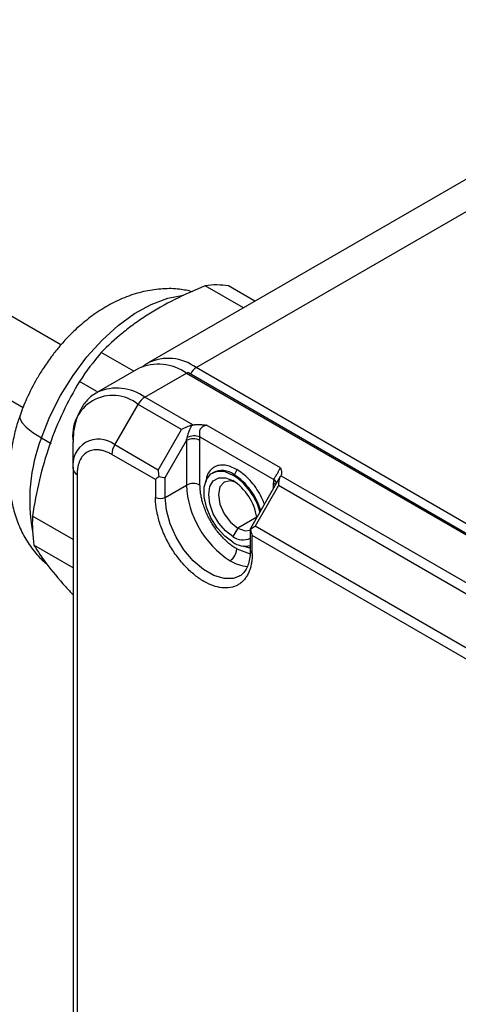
# Model space of a CAD drawing. Header units: millimetres. Extents: x 0 to 864, y 0 to 559.
# Tile 20 of 25: x 650 to 682, y 444 to 516. Entities that reach past the tile are written whole.
import ezdxf

# ---------------------------------------------------------------- set-up
doc = ezdxf.new("R2010")
doc.units = ezdxf.units.MM

msp = doc.modelspace()

# ---------------------------------------------------------------- linework, layer by layer
for p, q in [((652.628, 492.066), (611.532, 515.791)), ((607.921, 511.73), (649.863, 487.518)), ((690.537, 508.971), (659, 490.765)), ((662.499, 490.419), (694.036, 508.625)), ((665.953, 494.78), (663.168, 496.387)), ((666.79, 495.263), (664.862, 496.375)), ((657.94, 490.154), (655.574, 491.52)), ((658.292, 490.357), (655.262, 488.608)), ((658.762, 488.261), (661.792, 490.011)), ((661.792, 490.011), (720.193, 456.297)), ((720.343, 456.312), (661.942, 490.026)), ((721.253, 456.501), (662.499, 490.419)), ((655.261, 488.666), (653.985, 489.403)), ((656.555, 484.777), (658.262, 487.733)), ((661.444, 485.896), (658.262, 487.733)), ((662.271, 486.235), (658.762, 488.261)), ((668.665, 483.104), (663.263, 486.222)), ((659.737, 482.94), (661.444, 485.896)), ((651.202, 485.288), (651.91, 484.88)), ((653.519, 483.024), (653.519, 484.995)), ((659.737, 482.94), (656.555, 484.777)), ((660.237, 482.412), (661.792, 485.106)), ((661.792, 485.106), (661.792, 481.846)), ((662.768, 485.365), (668.17, 482.247)), ((662.782, 481.846), (662.782, 485.106)), ((659.529, 482.243), (656.347, 484.08)), ((653.519, 483.024), (653.519, 443.013)), ((653.812, 482.615), (653.812, 442.605)), ((663.757, 482.77), (663.686, 482.73)), ((665.186, 482.581), (665.257, 482.622)), ((659.529, 482.243), (659.529, 480.948)), ((660.237, 480.948), (660.237, 482.412)), ((668.644, 482.462), (666.461, 478.68)), ((668.156, 481.616), (668.156, 482.004)), ((713.183, 456.845), (668.687, 482.531)), ((660.237, 480.948), (661.792, 481.846)), ((668.515, 481.814), (666.808, 478.858)), ((712.355, 456.506), (668.515, 481.814)), ((653.519, 477.87), (650.551, 479.584)), ((666.924, 479.502), (665.54, 478.702)), ((665.54, 478.702), (665.186, 478.09)), ((666.454, 478.653), (666.454, 477.07)), ((710.648, 453.549), (666.808, 478.858)), ((666.6, 476.866), (666.6, 478.161)), ((710.441, 452.852), (666.6, 478.161)), ((653.519, 475.802), (650.655, 477.455)), ((665.469, 477.192), (666.441, 476.845))]:
    msp.add_line(p, q)
at = {"flags": 128}
for points in [[(651.202, 485.288), (651.831, 486.852), (652.607, 488.38), (653.514, 489.838), (654.532, 491.193), (655.637, 492.415), (656.805, 493.477), (658.01, 494.354), (659.225, 495.028), (660.423, 495.483), (661.577, 495.709), (661.611, 495.712)], [(649.638, 486.918), (649.626, 486.725), (649.77, 486.418), (650.09, 486.068), (650.573, 485.686), (651.202, 485.288)], [(665.186, 477.682), (664.589, 478.126), (664.039, 478.733), (663.583, 479.453), (663.257, 480.228), (663.087, 480.995), (663.087, 481.692), (663.257, 482.263), (663.583, 482.661), (664.039, 482.854), (664.589, 482.827), (665.186, 482.581)], [(665.186, 478.09), (664.64, 478.505), (664.147, 479.08), (663.756, 479.757), (663.505, 480.471), (663.419, 481.152), (663.505, 481.733), (663.756, 482.157), (664.147, 482.383), (664.64, 482.388), (665.186, 482.173)], [(665.373, 482.053), (664.999, 482.157), (664.54, 482.068), (664.233, 481.715), (664.126, 481.152), (664.233, 480.465), (664.54, 479.758), (664.999, 479.139), (665.54, 478.702)], [(668.156, 482.004), (668.243, 481.943), (668.306, 481.875)], [(665.652, 475.204), (665.226, 475.043), (664.547, 475.024), (663.802, 475.242), (663.035, 475.685), (662.29, 476.327), (661.611, 477.13), (661.037, 478.049), (660.601, 479.03), (660.329, 480.015), (660.237, 480.948)], [(665.54, 478.702), (666.081, 478.514), (666.454, 478.562)]]:
    msp.add_lwpolyline(points, dxfattribs=at)
for centre, radius, start, end in [((663.975, 490.708), 5.736, 81.10182, 98.08487), ((672.162, 477.408), 21.778, 139.61264, 146.58113), ((659.742, 487.149), 3.521, 54.38242, 114.30712), ((660.462, 487.655), 3.434, 53.61641, 115.95865), ((661.88, 489.888), 0.151, 65.69288, 125.61758), ((663.071, 489.522), 1.063, 122.54138, 156.96028), ((656.41, 485.464), 2.929, 50.79671, 189.21404), ((656.707, 485.388), 3.532, 54.43503, 113.70558), ((659.525, 487.037), 1.443, 121.95467, 151.14439), ((662.873, 480.738), 12.526, 158.70046, 190.48139), ((655.37, 483.324), 1.875, 50.79671, 189.21404), ((657.789, 484.03), 1.443, 148.85627, 178.0435), ((662.287, 484.151), 1.076, 62.60967, 117.39033), ((662.36, 484.202), 1.233, 70.67563, 114.47303), ((654.019, 483.074), 0.503, 185.6948, 245.62534), ((664.381, 481.425), 1.483, 53.8034, 114.88614), ((662.625, 478.633), 4.706, 15.49245, 57.0255), ((665.009, 483.01), 0.461, 302.60548, 357.39452), ((662.73, 478.7), 4.665, 15.98933, 57.20212), ((662.287, 480.891), 1.076, 62.60967, 117.39033), ((663.085, 478.905), 3.885, 8.83902, 57.25937), ((667.918, 481.859), 0.463, 14.93176, 56.98145), ((668.701, 482.16), 6.916, 182.60548, 237.39452), ((659.883, 481.63), 0.769, 242.60967, 297.39033), ((661.918, 479.075), 11.378, 177.43846, 188.18668), ((665.911, 479.055), 1.207, 233.07751, 296.72155), ((666.097, 478.982), 1.587, 235.00161, 283.01131), ((664.394, 477.241), 1.076, 302.60548, 357.39452), ((666.704, 477.095), 0.251, 185.6948, 245.62534), ((666.507, 478.785), 2.89, 237.97729, 264.75827)]:
    msp.add_arc(centre, radius, start, end)
for centre, start_param, end_param in [((659.883, 482.616), 4.570981, 5.582727), ((666.954, 478.534), 3.056653, 3.45288)]:
    msp.add_ellipse(centre, major_axis=(0.498, -0.133), ratio=0.317765, start_param=start_param, end_param=end_param)
for points, knots in [([(663.168, 496.387), (662.396, 496.072), (661.651, 495.738), (660.23, 495.023), (659.554, 494.641), (658.597, 494.029), (658.288, 493.819), (657.688, 493.385), (657.399, 493.161), (656.564, 492.479), (656.052, 492.006), (655.574, 491.52)], [0, 0, 0, 0, 0.25, 0.25, 0.5, 0.5, 0.625, 0.625, 0.75, 0.75, 1, 1, 1, 1]), ([(662.235, 495.951), (661.922, 496.021), (661.21, 496.181), (660.056, 496.185), (658.806, 496.022), (657.556, 495.659), (656.335, 495.115), (655.182, 494.414), (654.138, 493.608), (653.238, 492.761), (652.51, 491.956), (651.883, 491.162), (651.349, 490.402), (651.025, 489.859), (650.878, 489.613)], [0, 0, 0, 0, 0.071107, 0.161921, 0.255471, 0.352134, 0.451197, 0.550355, 0.645966, 0.733513, 0.810301, 0.871107, 0.941574, 1, 1, 1, 1]), ([(658.963, 490.715), (658.864, 490.669), (658.723, 490.604), (658.618, 490.49), (658.588, 490.457)], [0, 0, 0, 0, 0.708896, 1, 1, 1, 1]), ([(650.878, 489.613), (650.615, 489.126), (650.249, 488.445), (649.86, 487.534), (649.718, 487.123), (649.647, 486.916)], [0, 0, 0, 0, 0.5557258, 0.7762411, 1, 1, 1, 1]), ([(653.985, 489.403), (653.555, 488.681), (653.153, 487.937), (652.42, 486.394), (652.089, 485.595), (651.798, 484.764)], [0, 0, 0, 0, 0.5, 0.5, 1, 1, 1, 1]), ([(655.307, 488.606), (655.161, 488.526), (654.763, 488.306), (654.277, 487.753), (653.862, 487.017), (653.62, 486.195), (653.514, 485.511), (653.529, 485.092), (653.533, 484.989)], [0, 0, 0, 0, 0.1242435, 0.3397412, 0.5373043, 0.7375657, 0.9355591, 1, 1, 1, 1]), ([(649.647, 486.916), (649.598, 486.785), (649.422, 486.305), (649.193, 485.438), (648.971, 484.307), (648.854, 483.123), (648.859, 481.915), (649.004, 480.707), (649.302, 479.529), (649.757, 478.406), (650.382, 477.374), (650.99, 476.602), (651.433, 476.238), (651.565, 476.129)], [0, 0, 0, 0, 0.033982, 0.124266, 0.22101, 0.321998, 0.426262, 0.532283, 0.638743, 0.744751, 0.850163, 0.955426, 1, 1, 1, 1]), ([(662.189, 486.215), (662.061, 486.175), (661.93, 486.128), (661.677, 486.021), (661.556, 485.961), (661.444, 485.896)], [0, 0, 0, 0, 0.5, 0.5, 1, 1, 1, 1]), ([(661.85, 485.324), (661.858, 485.359), (661.876, 485.431), (661.907, 485.543), (661.944, 485.66), (661.999, 485.813), (662.076, 486.002), (662.151, 486.144), (662.189, 486.215)], [0, 0, 0, 0, 0.116872, 0.238934, 0.366566, 0.500101, 0.749429, 1, 1, 1, 1]), ([(662.271, 486.235), (662.301, 486.24), (662.36, 486.25), (662.448, 486.259), (662.533, 486.264), (662.615, 486.266), (662.693, 486.265), (662.784, 486.262), (662.892, 486.255), (663.015, 486.244), (663.118, 486.234), (663.201, 486.227), (663.242, 486.224), (663.263, 486.222)], [0, 0, 0, 0, 0.093602, 0.182855, 0.267903, 0.349034, 0.426644, 0.501181, 0.624281, 0.750252, 0.875032, 0.937005, 1, 1, 1, 1]), ([(663.263, 486.222), (663.244, 486.216), (663.202, 486.202), (663.116, 486.168), (663.004, 486.115), (662.886, 486.032), (662.797, 485.923), (662.746, 485.79), (662.734, 485.67), (662.737, 485.57), (662.745, 485.5), (662.756, 485.431), (662.764, 485.387), (662.768, 485.365)], [0, 0, 0, 0, 0.056936, 0.125069, 0.250045, 0.382395, 0.499254, 0.612482, 0.749242, 0.811656, 0.874448, 0.93721, 1, 1, 1, 1]), ([(651.798, 484.764), (651.508, 483.934), (651.262, 483.085), (650.851, 481.356), (650.685, 480.476), (650.551, 479.584)], [0, 0, 0, 0, 0.5, 0.5, 1, 1, 1, 1]), ([(662.782, 485.106), (662.782, 485.149), (662.78, 485.233), (662.772, 485.321), (662.768, 485.365)], [0, 0, 0, 0, 0.501035, 1, 1, 1, 1]), ([(656.347, 484.08), (656.302, 484.105), (656.21, 484.156), (656.074, 484.222), (655.939, 484.279), (655.806, 484.327), (655.673, 484.365), (655.543, 484.394), (655.295, 484.433), (654.945, 484.427), (654.543, 484.278), (654.213, 484.004), (654.017, 483.678), (653.909, 483.377), (653.853, 483.141), (653.818, 482.888), (653.814, 482.707), (653.812, 482.615)], [0, 0, 0, 0, 0.0345529, 0.0688588, 0.1030173, 0.1371289, 0.171295, 0.2056161, 0.2401916, 0.3700626, 0.5000288, 0.6298999, 0.7598662, 0.8201525, 0.87991, 0.9396791, 1, 1, 1, 1]), ([(665.469, 482.989), (665.176, 483.123), (664.723, 483.328), (664.179, 483.306), (663.807, 483.173), (663.509, 482.916), (663.272, 482.572), (663.233, 482.235), (663.214, 482.07)], [0, 0, 0, 0, 0.27033, 0.417356, 0.564498, 0.711524, 0.858666, 1, 1, 1, 1]), ([(659.737, 482.94), (659.737, 482.866), (659.74, 482.788), (659.751, 482.635), (659.76, 482.557), (659.771, 482.478)], [0, 0, 0, 0, 0.5, 0.5, 1, 1, 1, 1]), ([(667.488, 480.458), (667.466, 480.522), (667.374, 480.79), (667.127, 481.254), (666.761, 481.817), (666.215, 482.466), (665.762, 482.784), (665.469, 482.989)], [0, 0, 0, 0, 0.060065, 0.254411, 0.448602, 0.642948, 1, 1, 1, 1]), ([(668.17, 482.247), (668.175, 482.261), (668.185, 482.294), (668.218, 482.359), (668.275, 482.443), (668.352, 482.55), (668.427, 482.667), (668.491, 482.793), (668.537, 482.893), (668.574, 482.969), (668.601, 483.02), (668.63, 483.066), (668.653, 483.091), (668.665, 483.104)], [0, 0, 0, 0, 0.056936, 0.125069, 0.250045, 0.382395, 0.499254, 0.612482, 0.749242, 0.811656, 0.874448, 0.93721, 1, 1, 1, 1]), ([(668.665, 483.104), (668.671, 483.08), (668.682, 483.032), (668.703, 482.961), (668.722, 482.89), (668.736, 482.812), (668.742, 482.727), (668.731, 482.631), (668.702, 482.565), (668.687, 482.531)], [0, 0, 0, 0, 0.124733, 0.249605, 0.376547, 0.499071, 0.652058, 0.817917, 1, 1, 1, 1]), ([(668.657, 482.481), (668.602, 482.399), (668.568, 482.296), (668.524, 482.068), (668.515, 481.944), (668.515, 481.814)], [0, 0, 0, 0, 0.5, 0.5, 1, 1, 1, 1]), ([(665.469, 477.192), (665.421, 477.221), (665.324, 477.278), (665.179, 477.376), (665.036, 477.48), (664.895, 477.593), (664.755, 477.714), (664.616, 477.843), (664.44, 478.019), (664.231, 478.25), (663.995, 478.545), (663.772, 478.862), (663.566, 479.195), (663.38, 479.541), (663.217, 479.892), (663.079, 480.245), (662.969, 480.588), (662.885, 480.92), (662.826, 481.238), (662.789, 481.549), (662.784, 481.747), (662.782, 481.846)], [0, 0, 0, 0, 0.034532, 0.068817, 0.102954, 0.137045, 0.171189, 0.205489, 0.240042, 0.30431, 0.368667, 0.434303, 0.500029, 0.565665, 0.631391, 0.695659, 0.760016, 0.820266, 0.879986, 0.939718, 1, 1, 1, 1]), ([(666.6, 476.866), (666.6, 476.802), (666.598, 476.674), (666.586, 476.488), (666.567, 476.309), (666.54, 476.136), (666.505, 475.969), (666.462, 475.808), (666.412, 475.653), (666.332, 475.449), (666.21, 475.21), (666.028, 474.956), (665.814, 474.741), (665.488, 474.512), (665.017, 474.342), (664.389, 474.329), (663.732, 474.487), (663.065, 474.8), (662.398, 475.256), (661.741, 475.858), (661.113, 476.596), (660.547, 477.453), (660.163, 478.221), (659.92, 478.841), (659.774, 479.296), (659.662, 479.742), (659.585, 480.164), (659.538, 480.569), (659.532, 480.822), (659.529, 480.948)], [0, 0, 0, 0, 0.015128, 0.030157, 0.045119, 0.060048, 0.074978, 0.089943, 0.104977, 0.120112, 0.152276, 0.184472, 0.21732, 0.250201, 0.315842, 0.38012, 0.440076, 0.500065, 0.560021, 0.620011, 0.684288, 0.749929, 0.81557, 0.847734, 0.87993, 0.910806, 0.941715, 0.970849, 1, 1, 1, 1]), ([(650.655, 477.455), (650.941, 477.016), (651.519, 476.128), (652.579, 474.855), (653.337, 474.045), (653.519, 473.85)], [0, 0, 0, 0, 0.426045, 0.862396, 1, 1, 1, 1]), ([(666.446, 477.076), (666.446, 476.953), (666.446, 476.64), (666.361, 476.207), (666.209, 475.782), (665.973, 475.452), (665.796, 475.256), (665.66, 475.213), (665.653, 475.21)], [0, 0, 0, 0, 0.129386, 0.32815, 0.531179, 0.744679, 0.98505, 1, 1, 1, 1]), ([(665.965, 477.423), (666.09, 477.364), (666.266, 477.28), (666.417, 477.293), (666.46, 477.296)], [0, 0, 0, 0, 0.713173, 1, 1, 1, 1])]:
    msp.add_open_spline(points, degree=3, knots=knots)
for points in [[(662.189, 486.215), (662.216, 486.224), (662.243, 486.23), (662.271, 486.235)], [(661.792, 485.106), (661.813, 485.178), (661.832, 485.25), (661.85, 485.324)], [(659.771, 482.478), (659.675, 482.388), (659.594, 482.311), (659.529, 482.243)], [(668.17, 482.247), (668.161, 482.169), (668.156, 482.088), (668.156, 482.004)], [(668.687, 482.531), (668.679, 482.515), (668.669, 482.499), (668.657, 482.481)], [(666.467, 478.612), (666.563, 478.702), (666.679, 478.783), (666.808, 478.858)], [(666.467, 478.612), (666.489, 478.455), (666.536, 478.303), (666.6, 478.161)]]:
    msp.add_open_spline(points, degree=3)

doc.saveas('drawing.dxf')
